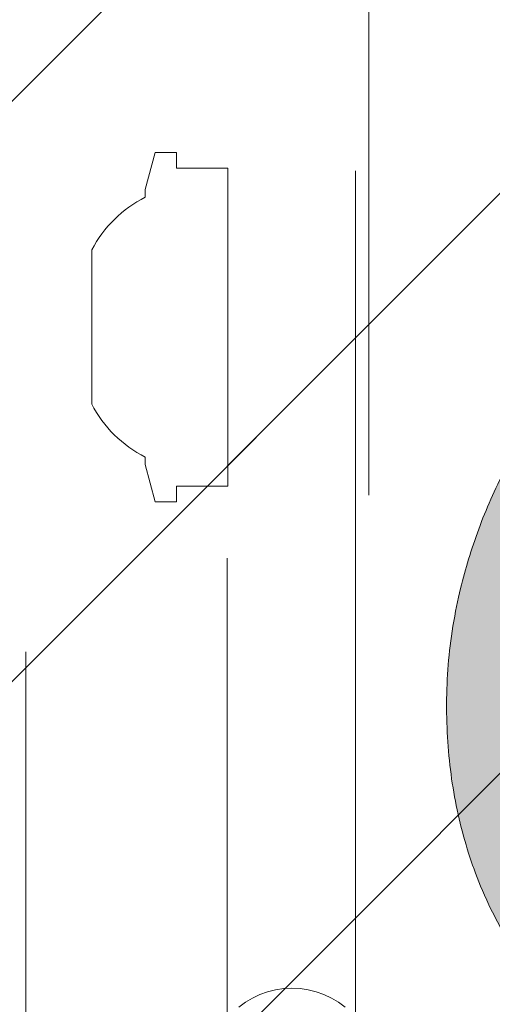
# Model space of a CAD drawing. Header units: inches. Extents: x -420 to -276, y -52 to 18.
# Tile 83 of 187: x -359.189 to -358.464, y -9.731 to -8.222. Entities that reach past the tile are written whole.
import ezdxf

# ---------------------------------------------------------------- set-up
doc = ezdxf.new("R2010")
doc.units = ezdxf.units.IN
doc.header["$LTSCALE"] = 32
doc.header["$MEASUREMENT"] = 0
doc.linetypes.add('Dash Style-1', pattern=[0.083328, 0.041656, -0.041672])
for name, color, linetype, lineweight in [('Black', 7, 'Continuous', 18), ('DashLine', 7, 'Dash Style-1', 13), ('DashLineFill', 7, 'Dash Style-1', 13), ('Drawing', 7, 'Continuous', 18), ('Metal-DeskStructure', 7, 'Continuous', 13), ('None', 7, 'Continuous', 18), ('SolidLine', 7, 'Continuous', 15)]:
    doc.layers.add(name, color=color, linetype=linetype, lineweight=lineweight)
pattern_1 = [(45, (0, 0), (-1.61301565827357, 1.935715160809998), []), (45, (-1.0608, 1.0608), (-0.4723460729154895, 0.4167612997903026), [])]

# ---------------------------------------------------------------- blocks, each defined once
blk = doc.blocks.new('Group-23')
at = {"layer": 'DashLineFill', "linetype": 'Continuous', "lineweight": 13}
h = blk.add_hatch(dxfattribs=at)
h.set_pattern_fill('Steel', color=253, style=0, pattern_type=2)
h.set_pattern_definition(pattern_1)
h.paths.add_polyline_path([(-2.066929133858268, 1.397637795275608), (2.066929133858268, 1.397637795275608), (2.066929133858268, 0.1377952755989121), (2.106299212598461, 0.1377952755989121), (2.106299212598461, -0.1377952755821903), (2.066929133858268, -0.1377952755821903), (2.066929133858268, -5.275590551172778), (2.106299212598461, -5.275590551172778), (2.106299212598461, -5.55118110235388), (2.066929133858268, -5.55118110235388), (2.066929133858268, -5.82677165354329), (-2.066929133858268, -5.82677165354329), (-2.066929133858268, -5.55118110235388), (-2.106299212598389, -5.55118110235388), (-2.106299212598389, -5.275590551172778), (-2.066929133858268, -5.275590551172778), (-2.066929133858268, -0.1377952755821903), (-2.106299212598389, -0.1377952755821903), (-2.106299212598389, 0.1377952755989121), (-2.066929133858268, 0.1377952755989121)])
at = {"layer": 'DashLineFill', "flags": 128}
blk.add_lwpolyline([(-2.066929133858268, 1.397637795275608), (2.066929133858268, 1.397637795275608), (2.066929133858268, 0.1377952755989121), (2.106299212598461, 0.1377952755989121), (2.106299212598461, -0.1377952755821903), (2.066929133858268, -0.1377952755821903), (2.066929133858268, -5.275590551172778), (2.106299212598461, -5.275590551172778), (2.106299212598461, -5.55118110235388), (2.066929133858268, -5.55118110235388), (2.066929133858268, -5.82677165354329), (-2.066929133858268, -5.82677165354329), (-2.066929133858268, -5.55118110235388), (-2.106299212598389, -5.55118110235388), (-2.106299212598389, -5.275590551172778), (-2.066929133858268, -5.275590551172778), (-2.066929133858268, -0.1377952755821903), (-2.106299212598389, -0.1377952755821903), (-2.106299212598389, 0.1377952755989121), (-2.066929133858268, 0.1377952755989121)], close=True, dxfattribs=at)
blk = doc.blocks.new('TL14_upper_leg (2D)')
at = {"layer": 'SolidLine', "flags": 128}
blk.add_lwpolyline([(2.322834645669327, 0.2436987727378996), (2.401574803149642, 0.2436987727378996), (2.401574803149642, 0.2677219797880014), (2.434055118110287, 0.2677219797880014), (2.4493110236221, 0.2107861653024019), (2.4493110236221, 0.1992105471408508, -0.1579749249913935), (2.531479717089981, 0.1180761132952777), (2.531479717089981, -0.1180652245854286, -0.1560270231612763), (2.4493110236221, -0.1991401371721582), (2.4493110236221, -0.2107752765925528), (2.434055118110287, -0.2677110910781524), (2.401574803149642, -0.2677110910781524), (2.401574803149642, -0.2436878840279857), (2.322834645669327, -0.2436878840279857)], format="xyb", close=True, dxfattribs=at)
at = {"layer": 'DashLine', "color": 7}
blk.add_blockref('Group-23', (0, 0), dxfattribs=at)
blk = doc.blocks.new('1BRPT9-Bracket (2D)')
at = {"layer": 'DashLineFill', "linetype": 'Continuous', "lineweight": 13}
h = blk.add_hatch(dxfattribs=at)
h.set_pattern_fill('Steel', color=253, style=0, pattern_type=2)
h.set_pattern_definition(pattern_1)
edge = h.paths.add_edge_path()
edge.add_arc((1.677931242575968, -8.488188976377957), 0.2519685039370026, 269.999999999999, 360.0000000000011)
edge.add_line((1.929899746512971, -8.488188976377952), (1.929899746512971, -7.480314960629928))
edge.add_line((1.929899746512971, -7.480314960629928), (2.323600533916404, -7.480314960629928))
edge.add_line((2.323600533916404, -7.480314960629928), (2.323600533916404, 7.461135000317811))
edge.add_line((2.323600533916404, 7.461135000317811), (1.929899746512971, 7.480314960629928))
edge.add_line((1.929899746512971, 7.480314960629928), (1.929899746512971, 8.488188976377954))
edge.add_arc((1.677931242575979, 8.488188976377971), 0.2519685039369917, 359.999999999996, 450.0000000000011)
edge.add_line((1.677931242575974, 8.740157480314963), (-2.32206875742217, 8.740157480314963))
edge.add_line((-2.32206875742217, 8.740157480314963), (-2.32206875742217, -8.74015748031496))
edge.add_line((-2.32206875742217, -8.74015748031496), (1.677931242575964, -8.74015748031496))
at = {"layer": 'DashLineFill'}
blk.add_line((2.126750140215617, 7.461135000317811), (2.126750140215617, -7.480314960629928), dxfattribs=at)
at = {"layer": 'DashLineFill', "flags": 128}
blk.add_lwpolyline([(1.677931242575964, -8.74015748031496, 0.4142135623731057), (1.929899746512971, -8.488188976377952), (1.929899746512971, -7.480314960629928), (2.323600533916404, -7.480314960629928), (2.323600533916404, 7.461135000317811), (1.929899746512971, 7.480314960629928), (1.929899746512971, 8.488188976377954, 0.4142135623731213), (1.677931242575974, 8.740157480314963), (-2.32206875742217, 8.740157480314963), (-2.32206875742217, -8.74015748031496)], format="xyb", close=True, dxfattribs=at)
blk = doc.blocks.new('Group-45')
at = {"layer": 'Metal-DeskStructure', "linetype": 'Continuous', "lineweight": 0, "true_color": 0xff0000}
blk.add_hatch(color=1, dxfattribs=at).paths.add_polyline_path([(1.987219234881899, -0.9301181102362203), (1.987219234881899, -1.274606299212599), (0.4025735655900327, -1.274606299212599), (0.4023214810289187, -1.244883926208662), (0.4031795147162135, -1.21546436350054), (0.4051476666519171, -1.186347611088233), (0.4082259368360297, -1.15753366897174), (0.4124143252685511, -1.129022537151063), (0.4177128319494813, -1.1008142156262), (0.4241214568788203, -1.072908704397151), (0.4316402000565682, -1.045306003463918), (0.4455088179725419, -1.000302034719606), (0.4612781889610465, -0.9557186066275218), (0.4789483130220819, -0.9115557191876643), (0.4985191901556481, -0.8678133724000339), (0.5199908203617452, -0.8244915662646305), (0.543363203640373, -0.7815903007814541), (0.5686363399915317, -0.7391095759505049), (0.5958102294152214, -0.6970493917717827), (0.6262305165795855, -0.6545855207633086), (0.6612428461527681, -0.6108937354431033), (0.7008472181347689, -0.5659740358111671), (0.7450436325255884, -0.5198264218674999), (0.793832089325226, -0.4724508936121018), (0.847212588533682, -0.4238474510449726), (0.9051851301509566, -0.3740160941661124), (0.9677497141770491, -0.3229568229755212), (1.064241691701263, -0.2345473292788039), (1.152407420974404, -0.1517895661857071), (1.232246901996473, -0.07468353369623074), (1.303760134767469, -0.003229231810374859), (1.366947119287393, 0.06257333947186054), (1.421807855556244, 0.1227241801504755), (1.468342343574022, 0.1772232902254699), (1.506550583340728, 0.2260706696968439), (1.538467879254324, 0.2720417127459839), (1.566129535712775, 0.3179118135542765), (1.589535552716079, 0.3636809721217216), (1.608685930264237, 0.4093491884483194), (1.623580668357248, 0.4549164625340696), (1.634219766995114, 0.5003827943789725), (1.640603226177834, 0.5457481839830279), (1.642731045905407, 0.5910126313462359), (1.640973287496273, 0.6332243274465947), (1.635700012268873, 0.6737371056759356), (1.626911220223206, 0.7125509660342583), (1.614606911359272, 0.7496659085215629), (1.598787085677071, 0.7850819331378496), (1.579451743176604, 0.8187990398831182), (1.556600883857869, 0.8508172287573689), (1.530234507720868, 0.8811364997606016), (1.501059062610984, 0.9087644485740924), (1.469780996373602, 0.9327086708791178), (1.436400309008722, 0.9529691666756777), (1.400917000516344, 0.9695459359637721), (1.363331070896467, 0.9824389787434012), (1.323642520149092, 0.991648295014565), (1.281851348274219, 0.9971738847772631), (1.237957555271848, 0.9990157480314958), (1.191254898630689, 0.9970140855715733), (1.146957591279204, 0.9910090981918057), (1.105065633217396, 0.981000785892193), (1.065579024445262, 0.9669891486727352), (1.028497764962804, 0.9489741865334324), (0.993821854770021, 0.9269558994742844), (0.9615512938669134, 0.9009342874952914), (0.9316860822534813, 0.8709093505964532), (0.9047981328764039, 0.837352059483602), (0.8814593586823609, 0.8007333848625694), (0.8616697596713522, 0.7610533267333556), (0.8454293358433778, 0.7183118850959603), (0.8327380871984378, 0.6725090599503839), (0.8235960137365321, 0.6236448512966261), (0.8180031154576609, 0.571719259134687), (0.8159593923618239, 0.5167322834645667), (0.4714712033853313, 0.5856299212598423), (0.4819337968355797, 0.6671096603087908), (0.4977117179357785, 0.7436104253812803), (0.5188049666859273, 0.8151322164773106), (0.5452135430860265, 0.8816750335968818), (0.5769374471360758, 0.943238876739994), (0.6139766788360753, 0.9998237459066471), (0.656331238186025, 1.051429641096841), (0.7040011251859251, 1.098056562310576), (0.7564817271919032, 1.139435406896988), (0.8132684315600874, 1.175297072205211), (0.874361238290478, 1.205641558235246), (0.9397601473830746, 1.230468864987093), (1.009465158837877, 1.249778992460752), (1.083476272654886, 1.263571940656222), (1.161793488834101, 1.271847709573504), (1.244416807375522, 1.274606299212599), (1.328024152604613, 1.271486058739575), (1.407140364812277, 1.262125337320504), (1.481765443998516, 1.246524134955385), (1.551899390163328, 1.22468245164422), (1.617542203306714, 1.196600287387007), (1.678693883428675, 1.162277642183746), (1.735354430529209, 1.121714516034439), (1.787523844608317, 1.074910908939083), (1.834327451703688, 1.023481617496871), (1.874890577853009, 0.9690414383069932), (1.909213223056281, 0.9115903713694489), (1.937295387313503, 0.8511284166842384), (1.959137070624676, 0.7876555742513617), (1.9747382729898, 0.7211718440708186), (1.984098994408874, 0.6516772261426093), (1.987219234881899, 0.5791717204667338), (1.986294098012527, 0.5418296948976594), (1.983518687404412, 0.5046222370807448), (1.978893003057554, 0.4675493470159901), (1.972417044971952, 0.4306110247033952), (1.964090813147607, 0.3938072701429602), (1.953914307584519, 0.357138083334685), (1.941887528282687, 0.3206034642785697), (1.928010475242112, 0.2842034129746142), (1.911980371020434, 0.2476351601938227), (1.893494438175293, 0.2105959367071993), (1.87255267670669, 0.173085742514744), (1.849155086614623, 0.1351045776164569), (1.823301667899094, 0.09665244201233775), (1.794992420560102, 0.05772933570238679), (1.764227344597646, 0.0183352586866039), (1.731006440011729, -0.02152978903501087), (1.694017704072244, -0.06341332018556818), (1.651949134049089, -0.1088628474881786), (1.604800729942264, -0.1578783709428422), (1.552572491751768, -0.210459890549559), (1.495264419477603, -0.2666074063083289), (1.432876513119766, -0.3263209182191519), (1.365408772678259, -0.3896004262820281), (1.292861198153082, -0.4564459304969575), (1.229909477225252, -0.5112058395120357), (1.173467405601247, -0.5613736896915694), (1.123534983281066, -0.6069494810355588), (1.080112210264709, -0.6479332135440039), (1.043199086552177, -0.6843248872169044), (1.012795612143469, -0.7161245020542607), (0.9889017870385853, -0.7433320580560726), (0.9715176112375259, -0.76594755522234), (0.9576994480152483, -0.7862922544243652), (0.9445036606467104, -0.8066874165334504), (0.9319302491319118, -0.8271330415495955), (0.9199792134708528, -0.8476291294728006), (0.9086505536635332, -0.8681756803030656), (0.8979442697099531, -0.8887726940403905), (0.8878603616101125, -0.9094201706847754), (0.8783988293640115, -0.9301181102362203)])
at = {"layer": 'Metal-DeskStructure', "color": 7}
blk.add_open_spline([(1.987219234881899, -0.9301181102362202), (1.987219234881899, -1.102362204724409), (1.987219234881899, -1.274606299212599), (1.194896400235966, -1.274606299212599), (0.4025735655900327, -1.274606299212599), (0.399344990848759, -1.155111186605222), (0.4316402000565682, -1.045306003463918), (0.4833131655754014, -0.8644490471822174), (0.7083072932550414, -0.529649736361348), (0.9677497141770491, -0.3229568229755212), (1.370370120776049, 0.04198461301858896), (1.642731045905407, 0.4101567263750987), (1.642731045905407, 0.7632572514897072), (1.417737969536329, 0.9990157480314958), (1.04633623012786, 0.9990157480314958), (0.8170359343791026, 0.7428029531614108), (0.8159593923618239, 0.5167322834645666), (0.6437152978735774, 0.5511811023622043), (0.4714712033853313, 0.5856299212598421), (0.502690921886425, 0.9215068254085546), (0.9053113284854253, 1.274606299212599), (1.587828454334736, 1.274606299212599), (1.987219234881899, 0.8752155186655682), (1.987219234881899, 0.4295344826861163), (1.868801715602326, 0.138872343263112), (1.593211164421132, -0.1819319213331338), (1.292861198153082, -0.4564459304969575), (1.028035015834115, -0.6846696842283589), (0.915000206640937, -0.8472254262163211), (0.8783988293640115, -0.9301181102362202), (1.432809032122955, -0.9301181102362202), (1.987219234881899, -0.9301181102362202)], degree=2, knots=[0, 0, 0, 0.0212862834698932, 0.0212862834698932, 0.1192031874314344, 0.1192031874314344, 0.1339760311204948, 0.1339760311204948, 0.1582533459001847, 0.1825306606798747, 0.1825306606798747, 0.2223012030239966, 0.2620717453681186, 0.2999486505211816, 0.3378255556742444, 0.3781971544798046, 0.4185687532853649, 0.4185687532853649, 0.4499368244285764, 0.4499368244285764, 0.5101754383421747, 0.5704140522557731, 0.6314176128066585, 0.692421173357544, 0.7232558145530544, 0.7540904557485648, 0.7849250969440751, 0.7849250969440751, 0.8114174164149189, 0.8379097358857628, 0.8379097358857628, 1, 1, 1], dxfattribs=at)
blk = doc.blocks.new('SlateLegLocator-R2')
at = {"color": 255, "linetype": 'Dash Style-1', "lineweight": 5}
blk.add_wipeout([(-2.106299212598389, 1.3779527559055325), (2.10629921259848, 1.3779527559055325), (2.10629921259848, -5.807086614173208), (-2.106299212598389, -5.807086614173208)], dxfattribs=at).dxf.layer = 'Black'
at = {"layer": 'Black', "linetype": 'Dash Style-1', "lineweight": 5, "flags": 128}
blk.add_lwpolyline([(-2.106299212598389, 1.377952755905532), (2.106299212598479, 1.377952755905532), (2.106299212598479, -5.807086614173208), (-2.106299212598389, -5.807086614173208)], close=True, dxfattribs=at)
at = {"layer": 'Metal-DeskStructure', "color": 7}
blk.add_blockref('Group-45', (0, 0), dxfattribs=at)
blk = doc.blocks.new('Group-63')
at = {"layer": 'None', "color": 7}
for name, p in [('1BRPT9-Bracket (2D)', (7.862204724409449, -12.00787401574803)), ('TL14_upper_leg (2D)', (7.862204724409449, -8.30708661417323))]:
    blk.add_blockref(name, p, dxfattribs=at)
blk.add_blockref('SlateLegLocator-R2', (7.862204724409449, -8.30708661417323), dxfattribs=at)
blk = doc.blocks.new('Group-64')
at = {"layer": 'None'}
blk.add_blockref('Group-63', (0, 0), dxfattribs=at)
blk = doc.blocks.new('SL Credenza Desk Top (2D)-3')
at = {"layer": 'None'}
blk.add_blockref('Group-64', (0, 0), dxfattribs=at)
at = {"layer": 'Drawing', "color": 0, "flags": 1}
for tag in ['Tag', 'Catalog', 'Option1', 'Option2', 'Option3', 'Option4', 'Option5', 'Option6', 'Option7', 'Option8', 'Option9', 'Option10', 'Option11', 'Option12', 'Custom', 'FinishGroup', 'Discount', 'Item2', 'Item3', 'Item6', 'Item9', 'Item10', 'Item12', 'Item13', 'Item16', 'Item19', 'Item20', 'Item21', 'Item22', 'Item23', 'Item24', 'Item25', 'Item8', 'Item18', 'Item1', 'Item4', 'Item5', 'Item7', 'Item11', 'Item14', 'Item15', 'Item17']:
    blk.add_attdef(tag, (-58.98949482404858, -0.4368965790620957), '', height=0.007086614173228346, dxfattribs=at)
blk = doc.blocks.new('1BRPFX-Ped_Plate (2D)')
at = {"layer": 'DashLineFill', "linetype": 'Continuous', "lineweight": 13}
h = blk.add_hatch(dxfattribs=at)
h.set_pattern_fill('Steel', color=253, style=0, pattern_type=2)
h.set_pattern_definition(pattern_1)
edge = h.paths.add_edge_path()
edge.add_arc((-4.145669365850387, -1.704724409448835), 0.125984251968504, 180, 270.0000000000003)
edge.add_line((-4.145669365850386, -1.830708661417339), (4.145669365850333, -1.830708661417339))
edge.add_arc((4.145669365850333, -1.704724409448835), 0.125984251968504, 270.0000000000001, 360)
edge.add_line((4.271653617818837, -1.704724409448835), (4.271653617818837, 1.704724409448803))
edge.add_arc((4.145669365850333, 1.704724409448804), 0.1259842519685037, 359.9999999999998, 450.0000000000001)
edge.add_line((4.145669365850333, 1.830708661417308), (-4.145669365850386, 1.830708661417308))
edge.add_arc((-4.145669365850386, 1.704724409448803), 0.1259842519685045, 89.99999999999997, 179.9999999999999)
edge.add_line((-4.271653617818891, 1.704724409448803), (-4.271653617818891, -1.704724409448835))
at = {"layer": 'DashLine'}
blk.add_line((2.632295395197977, 1.830708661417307), (2.632295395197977, -1.83070866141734), dxfattribs=at)
at = {"layer": 'SolidLine', "flags": 128}
blk.add_lwpolyline([(2.305956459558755, 1.042366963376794), (2.295824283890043, 1.034852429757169), (2.285004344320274, 1.028367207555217), (2.273600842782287, 1.022973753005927), (2.261723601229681, 1.01872400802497), (2.249487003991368, 1.01565889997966), (2.237008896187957, 1.013807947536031), (2.224409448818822, 1.013188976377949), (2.211810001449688, 1.013807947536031), (2.199331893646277, 1.01565889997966), (2.187095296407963, 1.01872400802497), (2.175218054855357, 1.022973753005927), (2.16381455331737, 1.028367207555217), (2.152994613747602, 1.034852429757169), (2.142862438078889, 1.042366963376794)], dxfattribs=at)
blk = doc.blocks.new('Group-81')
at = {"layer": 'Black', "color": 7}
blk.add_blockref('1BRPFX-Ped_Plate (2D)', (8.976377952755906, -8.30708661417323), dxfattribs=at)
blk = doc.blocks.new('Group-82')
at = {"layer": 'None'}
blk.add_blockref('Group-81', (0, 0), dxfattribs=at)
blk = doc.blocks.new('SL Low Storage (2D)-3')
at = {"layer": 'None'}
blk.add_blockref('Group-82', (0, 0), dxfattribs=at)
at = {"layer": 'Drawing', "color": 0, "flags": 1}
for tag in ['Tag', 'Catalog', 'Option1', 'Option2', 'Option3', 'Option4', 'Option5', 'Option6', 'Option7', 'Option8', 'Option9', 'Option10', 'Option11', 'Option12', 'Custom', 'FinishGroup', 'Discount', 'Item2', 'Item3', 'Item6', 'Item9', 'Item10', 'Item12', 'Item13', 'Item16', 'Item19', 'Item20', 'Item21', 'Item22', 'Item23', 'Item24', 'Item25', 'Item8', 'Item18', 'Item1', 'Item4', 'Item5', 'Item7', 'Item11', 'Item14', 'Item15', 'Item17']:
    blk.add_attdef(tag, (-6.064297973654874, -2.022526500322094), '', height=0.007086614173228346, dxfattribs=at)

msp = doc.modelspace()

# ---------------------------------------------------------------- block references
at = {"layer": 'Drawing', "rotation": 180}
msp.add_blockref('SL Credenza Desk Top (2D)-3', (-348.6850393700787, -16.99999999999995), dxfattribs=at)

# ---------------------------------------------------------------- next in the draw order: block references
msp.add_blockref('SL Low Storage (2D)-3', (-347.5708661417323, -17), dxfattribs=at)

doc.saveas('drawing.dxf')
